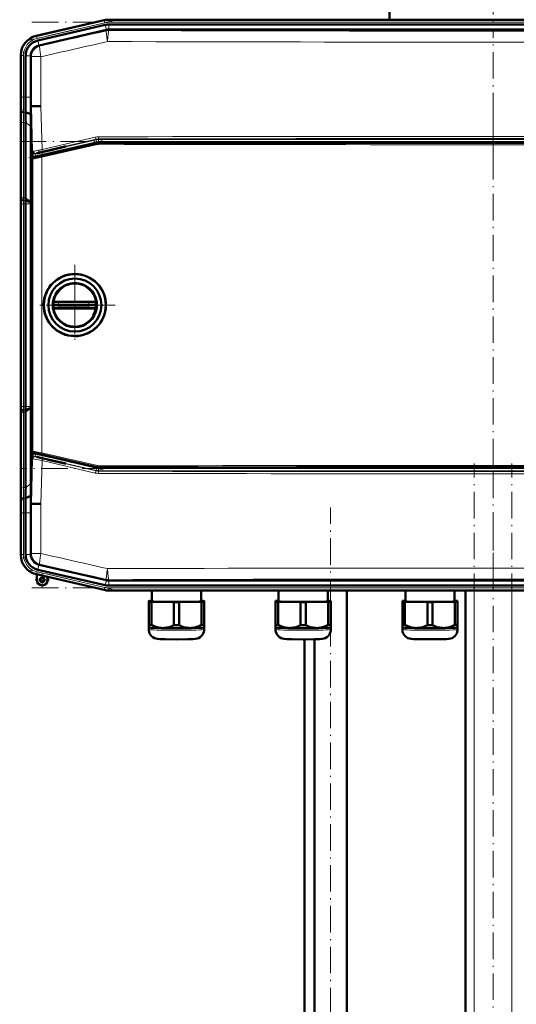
# Model space of a CAD drawing. Extents: x -1768 to 2122, y -1862 to 865.
# Tile 22 of 63: x -1466 to -1242, y -170 to 276. Entities that reach past the tile are written whole.
import ezdxf

# ---------------------------------------------------------------- set-up
doc = ezdxf.new("R2010")
doc.units = 0
doc.linetypes.add('DASHDOT', pattern=[18.5, 12, -3, 0.5, -3])

msp = doc.modelspace()

# ---------------------------------------------------------------- linework, layer by layer
at = {"color": 7, "linetype": 'DASHDOT', "lineweight": 18}
for p, q in [((-1252.24, 327.44), (-1252.24, 271.46)), ((-1424.67, 275.5), (-1461.93, 266.9)), ((-1460.98, 274.94), (-1043.3, 274.94)), ((-1252.14, 212.44), (-1252.14, 271.12)), ((-1464.81, 261.76), (-1464.81, 239.13)), ((-1252.14, 234.26), (-1252.14, 59.51)), ((-1466.5, 220.89), (-1037.78, 220.89)), ((-1462.36, 213.71), (-1428.65, 221.49)), ((-1464.81, 91.85), (-1464.81, 201.91)), ((-1441.54, 165.09), (-1441.54, 128.69)), ((-1441.54, 159.89), (-1441.54, 133.89)), ((-1423.34, 146.89), (-1459.74, 146.89)), ((-1428.54, 146.89), (-1454.54, 146.89)), ((-1252.14, 22.63), (-1252.14, 81.32)), ((-1428.65, 72.27), (-1462.36, 80.05)), ((-1037.78, 72.86), (-1466.5, 72.86)), ((-1260.74, -615.7), (-1260.74, 75.2)), ((-1243.74, -615.7), (-1243.74, 75.2)), ((-1464.81, 54.62), (-1464.81, 31.99)), ((-1325.78, -396.25), (-1325.78, 55.25)), ((-1252.24, -556.29), (-1252.24, 45.67)), ((-1424.67, 18.25), (-1461.93, 26.85)), ((-1460.98, 18.81), (-1043.3, 18.81))]:
    msp.add_line(p, q, dxfattribs=at)
at = {"color": 7, "lineweight": 50}
for p, q in [((-1299.19, 322.78), (-1299.19, 276.13)), ((-1428.25, 275.89), (-1459.02, 268.79)), ((-1428.25, 275.89), (-1458.82, 268.83)), ((-1427.76, 273.76), (-1458.33, 266.7)), ((-1426.17, 276.13), (-1405.9, 276.13)), ((-1078.11, 276.13), (-1426.17, 276.13)), ((-1426.17, 273.94), (-1405.9, 273.94)), ((-1093.11, 276.13), (-1405.9, 276.13)), ((-1093.11, 273.94), (-1405.9, 273.94)), ((-1427.27, 271.53), (-1457.64, 264.51)), ((-1427.27, 271.53), (-1427.24, 271.53)), ((-1426.15, 271.65), (-1078.14, 271.65)), ((-1465.99, 260.02), (-1465.99, 259.82)), ((-1465.99, 259.82), (-1465.99, 241.02)), ((-1463.81, 259.82), (-1463.81, 241.02)), ((-1461.52, 259.64), (-1461.51, 259.82)), ((-1461.52, 259.64), (-1461.52, 241.02)), ((-1465.84, 234.69), (-1466.01, 236.88)), ((-1461.53, 236.88), (-1461.19, 236.88)), ((-1461.19, 236.88), (-1460.84, 236.89)), ((-1465.99, 233.95), (-1465.99, 199.81)), ((-1465.99, 233.95), (-1465.99, 199.81)), ((-1461.46, 233.3), (-1463.84, 234.29)), ((-1463.81, 229.53), (-1463.81, 195.39)), ((-1461.42, 227.84), (-1461.42, 196.88)), ((-1431.37, 220.28), (-1460.4, 213.58)), ((-1452.94, 217.04), (-1446.08, 218.63)), ((-1445.69, 218.63), (-1452.94, 216.95)), ((-1445.69, 218.63), (-1446.08, 218.63)), ((-1074.03, 220.41), (-1430.24, 220.41)), ((-1460.73, 213.33), (-1460.76, 214.61)), ((-1456.19, 216.29), (-1455.2, 216.52)), ((-1455.2, 216.43), (-1456.19, 216.2)), ((-1455.2, 216.52), (-1455.06, 216.55)), ((-1455.2, 216.43), (-1455.2, 216.52)), ((-1455.06, 216.47), (-1455.2, 216.43)), ((-1455.06, 216.55), (-1454.36, 216.71)), ((-1454.36, 216.63), (-1455.06, 216.47)), ((-1455.06, 216.47), (-1455.06, 216.55)), ((-1454.36, 216.71), (-1452.94, 217.04)), ((-1452.94, 216.95), (-1454.36, 216.63)), ((-1454.36, 216.63), (-1454.36, 216.71)), ((-1452.94, 216.95), (-1452.94, 217.04)), ((-1460.79, 213.09), (-1460.79, 80.68)), ((-1465.79, 194.69), (-1465.97, 196.88)), ((-1461.42, 196.88), (-1461.51, 193.76)), ((-1460.79, 196.89), (-1461.42, 196.88)), ((-1465.99, 192.73), (-1465.99, 101.02)), ((-1463.81, 101.02), (-1463.81, 192.74)), ((-1461.51, 193.34), (-1463.8, 194.29)), ((-1461.51, 193.34), (-1461.52, 192.74)), ((-1461.52, 192.74), (-1461.52, 101.02)), ((-1461.51, 193.76), (-1461.51, 193.34)), ((-1451.46, 148.15), (-1451.48, 147.94)), ((-1450.37, 148.39), (-1450.98, 148.39)), ((-1450.37, 148.39), (-1448.72, 148.39)), ((-1435.24, 148.39), (-1448.72, 148.39)), ((-1435.24, 148.39), (-1434.41, 148.39)), ((-1434.41, 148.39), (-1433.67, 148.39)), ((-1433.67, 148.39), (-1432.91, 148.39)), ((-1432.09, 148.39), (-1432.91, 148.39)), ((-1431.59, 147.94), (-1431.62, 148.15)), ((-1450.94, 146.89), (-1451.54, 146.89)), ((-1451.46, 145.63), (-1451.48, 145.83)), ((-1450.37, 145.39), (-1450.98, 145.39)), ((-1448.89, 146.89), (-1450.94, 146.89)), ((-1450.37, 145.39), (-1448.72, 145.39)), ((-1448.89, 146.89), (-1435.23, 146.89)), ((-1435.24, 145.39), (-1448.72, 145.39)), ((-1435.24, 145.39), (-1432.91, 145.39)), ((-1432.34, 146.89), (-1435.23, 146.89)), ((-1432.09, 145.39), (-1432.91, 145.39)), ((-1431.54, 146.89), (-1432.34, 146.89)), ((-1431.59, 145.83), (-1431.62, 145.63)), ((-1441.8, 132.8), (-1441.54, 132.8)), ((-1465.79, 99.07), (-1465.97, 96.88)), ((-1463.81, 64.23), (-1463.81, 98.37)), ((-1461.51, 100.41), (-1463.8, 99.47)), ((-1461.51, 100.41), (-1461.52, 101.02)), ((-1461.51, 100), (-1461.51, 100.41)), ((-1461.42, 96.87), (-1461.51, 100)), ((-1465.99, 59.81), (-1465.99, 93.95)), ((-1465.99, 59.81), (-1465.99, 93.95)), ((-1460.79, 96.87), (-1461.42, 96.87)), ((-1461.42, 65.91), (-1461.42, 96.87)), ((-1460.73, 80.44), (-1460.76, 79.14)), ((-1431.37, 73.49), (-1460.4, 80.19)), ((-1455.2, 77.32), (-1456.19, 77.55)), ((-1456.19, 77.46), (-1455.2, 77.23)), ((-1455.2, 77.32), (-1455.06, 77.29)), ((-1455.2, 77.32), (-1455.2, 77.23)), ((-1455.06, 77.2), (-1455.2, 77.23)), ((-1455.06, 77.29), (-1454.36, 77.13)), ((-1455.06, 77.29), (-1455.06, 77.2)), ((-1454.36, 77.04), (-1455.06, 77.2)), ((-1454.36, 77.13), (-1452.94, 76.8)), ((-1454.36, 77.13), (-1454.36, 77.04)), ((-1452.94, 76.71), (-1454.36, 77.04)), ((-1445.69, 75.13), (-1452.94, 76.8)), ((-1452.94, 76.8), (-1452.94, 76.71)), ((-1452.94, 76.71), (-1446.08, 75.13)), ((-1446.08, 75.13), (-1445.69, 75.13)), ((-1430.24, 73.36), (-1074.03, 73.36)), ((-1465.84, 59.07), (-1466.01, 56.88)), ((-1461.46, 60.46), (-1463.84, 59.47)), ((-1461.53, 56.87), (-1461.49, 58.69)), ((-1461.49, 58.69), (-1461.46, 60.46)), ((-1461.53, 56.87), (-1461.19, 56.87)), ((-1460.84, 56.86), (-1461.19, 56.87)), ((-1465.99, 33.93), (-1465.99, 52.73)), ((-1463.81, 33.93), (-1463.81, 52.74)), ((-1461.52, 34.11), (-1461.52, 52.74)), ((-1465.99, 33.73), (-1465.99, 33.93)), ((-1465.99, 33.73), (-1465.99, 33.82)), ((-1461.52, 34.11), (-1461.51, 33.93)), ((-1427.76, 19.99), (-1458.33, 27.05)), ((-1427.27, 22.23), (-1457.64, 29.24)), ((-1458.82, 24.92), (-1459.02, 24.97)), ((-1458.82, 24.92), (-1459.02, 24.97)), ((-1458.82, 24.92), (-1458.79, 24.99)), ((-1458.82, 22.42), (-1458.82, 24.92)), ((-1458.79, 22.42), (-1458.79, 24.99)), ((-1458.79, 24.99), (-1453.86, 23.85)), ((-1453.86, 23.85), (-1453.82, 23.77)), ((-1453.86, 23.85), (-1453.86, 22.42)), ((-1453.82, 22.42), (-1453.82, 23.77)), ((-1453.82, 23.77), (-1453.82, 22.42)), ((-1428.25, 17.86), (-1453.82, 23.77)), ((-1427.27, 22.23), (-1427.24, 22.22)), ((-1426.17, 22.1), (-1426.15, 22.1)), ((-1426.17, 19.81), (-1405.9, 19.81)), ((-1426.15, 22.1), (-1078.14, 22.1)), ((-1093.11, 19.81), (-1405.9, 19.81)), ((-1078.11, 17.63), (-1426.17, 17.63)), ((-1406.71, 17.63), (-1406.71, 12.71)), ((-1384.41, 12.71), (-1384.41, 17.63)), ((-1349.34, 17.63), (-1349.34, 12.72)), ((-1327.04, 12.72), (-1327.04, 17.63)), ((-1318.48, -358.62), (-1318.48, 17.63)), ((-1291.96, 17.63), (-1291.96, 12.72)), ((-1269.66, 12.72), (-1269.66, 17.63)), ((-1264.74, -558.12), (-1264.74, 17.63)), ((-1408.06, 12.87), (-1408.06, 12.56)), ((-1408.06, 12.56), (-1408.06, 2.06)), ((-1406.71, 12.92), (-1406.87, 12.92)), ((-1406.87, 12.51), (-1396.75, 12.35)), ((-1406.87, 12.51), (-1406.87, 2)), ((-1396.75, 12.35), (-1396.75, 1.85)), ((-1394.37, 12.35), (-1384.25, 12.51)), ((-1394.37, 12.35), (-1394.37, 1.85)), ((-1384.25, 12.92), (-1384.41, 12.92)), ((-1384.25, 12.51), (-1384.25, 2)), ((-1383.06, 12.56), (-1383.06, 12.87)), ((-1383.06, 12.56), (-1383.06, 2.06)), ((-1350.69, 12.87), (-1350.69, 12.56)), ((-1350.69, 12.56), (-1350.69, 2.06)), ((-1349.34, 12.92), (-1349.5, 12.92)), ((-1349.5, 12.51), (-1339.37, 12.36)), ((-1349.5, 12.51), (-1349.5, 2)), ((-1339.37, 12.36), (-1339.37, 1.85)), ((-1337, 12.36), (-1326.87, 12.51)), ((-1337, 12.36), (-1337, 1.85)), ((-1326.87, 12.92), (-1327.04, 12.92)), ((-1326.87, 12.51), (-1326.87, 2)), ((-1325.69, 12.56), (-1325.69, 12.87)), ((-1325.69, 12.56), (-1325.69, 2.06)), ((-1293.31, 12.87), (-1293.31, 12.56)), ((-1293.31, 12.56), (-1293.31, 2.06)), ((-1291.96, 12.93), (-1292.13, 12.92)), ((-1292.13, 12.51), (-1282, 12.36)), ((-1292.13, 12.51), (-1292.13, 2.01)), ((-1282, 12.36), (-1282, 1.85)), ((-1279.63, 12.36), (-1269.5, 12.51)), ((-1279.63, 12.36), (-1279.63, 1.85)), ((-1269.5, 12.92), (-1269.66, 12.93)), ((-1269.5, 12.51), (-1269.5, 2.01)), ((-1268.31, 12.56), (-1268.31, 12.87)), ((-1268.31, 12.56), (-1268.31, 2.06)), ((-1408.06, 2.06), (-1408.06, 0.91)), ((-1408.06, 0.91), (-1408.06, -0.04)), ((-1408.06, 0.9), (-1408.06, 0.91)), ((-1383.06, 0.91), (-1383.06, 2.06)), ((-1383.06, -0.04), (-1383.06, 0.91)), ((-1383.06, 0.9), (-1383.06, 0.91)), ((-1350.69, 2.06), (-1350.69, 0.91)), ((-1350.69, 0.91), (-1350.69, -0.04)), ((-1350.68, 0.9), (-1350.69, 0.91)), ((-1325.69, 0.91), (-1325.69, 2.06)), ((-1325.69, -0.04), (-1325.69, 0.91)), ((-1325.69, 0.9), (-1325.69, 0.91)), ((-1293.31, 2.06), (-1293.31, 0.91)), ((-1293.31, 0.91), (-1293.31, -0.04)), ((-1293.31, 0.9), (-1293.31, 0.91)), ((-1268.32, 0.9), (-1268.31, 0.91)), ((-1268.31, 0.91), (-1268.31, 2.06)), ((-1268.31, -0.04), (-1268.31, 0.91)), ((-1333.08, -358.62), (-1333.08, -4.45)), ((-1337.59, -358.62), (-1337.59, -4.5))]:
    msp.add_line(p, q, dxfattribs=at)
at = {"color": 7, "lineweight": 18}
for p, q in [((-1428.21, 275.71), (-1458.83, 268.64)), ((-1427.98, 274.74), (-1458.61, 267.67)), ((-1428.21, 275.71), (-1428.25, 275.89)), ((-1428.21, 275.71), (-1427.98, 274.74)), ((-1427.24, 271.53), (-1427.76, 273.76)), ((-1426.17, 275.94), (-1426.17, 276.13)), ((-1426.17, 275.94), (-1426.17, 274.94)), ((-1426.17, 275.94), (-1078.11, 275.94)), ((-1426.17, 274.94), (-1078.11, 274.94)), ((-1426.17, 271.65), (-1426.17, 273.94)), ((-1459.02, 268.79), (-1458.83, 268.64)), ((-1458.61, 267.67), (-1458.83, 268.64)), ((-1427.22, 271.1), (-1427.27, 271.53)), ((-1426.15, 271.65), (-1426.1, 271.23)), ((-1457.82, 264.47), (-1458.33, 266.7)), ((-1457.64, 264.51), (-1457.32, 264.26)), ((-1465.81, 259.88), (-1465.99, 260.02)), ((-1465.81, 259.88), (-1465.81, 241.02)), ((-1465.81, 259.88), (-1464.81, 259.88)), ((-1464.81, 259.88), (-1464.81, 241.02)), ((-1461.51, 259.82), (-1463.81, 259.82)), ((-1461.19, 259.39), (-1461.52, 259.64)), ((-1461.19, 236.88), (-1461.19, 259.39)), ((-1456.89, 259.39), (-1461.19, 259.39)), ((-1456.89, 259.39), (-1456.89, 236.95)), ((-1465.81, 241.02), (-1465.99, 241.02)), ((-1465.81, 241.02), (-1464.81, 241.02)), ((-1463.81, 241.02), (-1464.81, 241.02)), ((-1461.52, 241.02), (-1463.81, 241.02)), ((-1460.66, 216.45), (-1461.19, 236.88)), ((-1456.89, 236.95), (-1456.38, 217.33)), ((-1463.84, 234.29), (-1464.84, 234.29)), ((-1465.81, 230.21), (-1465.81, 196.07)), ((-1464.81, 229.53), (-1464.81, 195.39)), ((-1463.81, 229.53), (-1464.81, 229.53)), ((-1461.42, 227.84), (-1463.81, 229.53)), ((-1459.56, 215.38), (-1431.9, 221.77)), ((-1431.67, 220.79), (-1459.33, 214.41)), ((-1456.46, 214.34), (-1431.34, 220.07)), ((-1431.29, 219.59), (-1456.41, 213.85)), ((-1456.38, 217.33), (-1432.27, 222.95)), ((-1431.92, 221.98), (-1456.01, 216.36)), ((-1431.9, 221.77), (-1431.92, 221.98)), ((-1431.67, 220.79), (-1431.9, 221.77)), ((-1431.34, 220.07), (-1431.37, 220.28)), ((-1430.8, 222.11), (-1430.77, 221.89)), ((-1430.77, 221.89), (-1073.51, 221.89)), ((-1430.77, 220.89), (-1430.77, 221.89)), ((-1073.51, 220.89), (-1430.77, 220.89)), ((-1430.24, 220.41), (-1430.22, 220.2)), ((-1460.78, 216.33), (-1460.66, 216.45)), ((-1459.43, 215.5), (-1459.56, 215.38)), ((-1459.33, 214.41), (-1459.56, 215.38)), ((-1456.19, 216.2), (-1456.19, 216.29)), ((-1460.72, 213.03), (-1460.79, 213.09)), ((-1460.72, 80.74), (-1460.72, 213.03)), ((-1460.4, 213.58), (-1460.33, 213.52)), ((-1456.41, 213.85), (-1456.41, 79.92)), ((-1465.97, 196.88), (-1466.01, 196.88)), ((-1465.81, 192.74), (-1465.99, 192.74)), ((-1465.81, 101.02), (-1465.81, 192.74)), ((-1465.81, 192.74), (-1464.81, 192.74)), ((-1463.81, 195.39), (-1464.81, 195.39)), ((-1463.81, 192.74), (-1464.81, 192.74)), ((-1464.81, 101.02), (-1464.81, 192.74)), ((-1463.8, 194.29), (-1464.8, 194.29)), ((-1461.51, 193.76), (-1463.81, 195.39)), ((-1461.52, 192.74), (-1463.81, 192.74)), ((-1450.87, 147.95), (-1451.48, 147.94)), ((-1448.81, 147.89), (-1435.32, 147.89)), ((-1431.59, 147.94), (-1432.41, 147.95)), ((-1450.87, 145.82), (-1451.48, 145.83)), ((-1450.87, 145.82), (-1450.22, 145.84)), ((-1448.81, 145.88), (-1435.32, 145.88)), ((-1434.3, 145.85), (-1433.38, 145.83)), ((-1433.38, 145.83), (-1432.41, 145.82)), ((-1431.59, 145.83), (-1432.41, 145.82)), ((-1465.81, 101.02), (-1465.99, 101.02)), ((-1465.81, 101.02), (-1464.81, 101.02)), ((-1463.81, 101.02), (-1464.81, 101.02)), ((-1463.81, 98.37), (-1464.81, 98.37)), ((-1464.81, 64.23), (-1464.81, 98.37)), ((-1463.8, 99.47), (-1464.8, 99.47)), ((-1461.52, 101.02), (-1463.81, 101.02)), ((-1461.51, 100), (-1463.81, 98.37)), ((-1466.01, 96.88), (-1465.97, 96.88)), ((-1465.81, 63.54), (-1465.81, 97.69)), ((-1460.79, 80.68), (-1460.72, 80.74)), ((-1461.19, 56.87), (-1460.66, 77.31)), ((-1460.66, 77.31), (-1460.78, 77.43)), ((-1460.33, 80.25), (-1460.4, 80.19)), ((-1459.33, 79.35), (-1459.56, 78.37)), ((-1431.9, 71.99), (-1459.56, 78.37)), ((-1459.56, 78.37), (-1459.43, 78.26)), ((-1459.33, 79.35), (-1431.67, 72.96)), ((-1456.38, 76.43), (-1456.89, 56.81)), ((-1431.34, 73.7), (-1456.46, 79.44)), ((-1456.41, 79.92), (-1431.29, 74.18)), ((-1432.27, 70.81), (-1456.38, 76.43)), ((-1456.19, 77.55), (-1456.19, 77.46)), ((-1456.01, 77.4), (-1431.92, 71.78)), ((-1431.9, 71.99), (-1431.92, 71.78)), ((-1431.67, 72.96), (-1431.9, 71.99)), ((-1431.34, 73.7), (-1431.37, 73.49)), ((-1430.8, 71.65), (-1430.77, 71.86)), ((-1430.77, 72.86), (-1430.77, 71.86)), ((-1430.77, 72.86), (-1073.51, 72.86)), ((-1073.51, 71.86), (-1430.77, 71.86)), ((-1430.22, 73.57), (-1430.24, 73.36)), ((-1463.81, 64.23), (-1464.81, 64.23)), ((-1461.42, 65.91), (-1463.81, 64.23)), ((-1463.84, 59.47), (-1464.84, 59.47)), ((-1461.19, 34.37), (-1461.19, 56.87)), ((-1456.89, 56.81), (-1456.89, 34.37)), ((-1465.81, 52.74), (-1465.99, 52.74)), ((-1465.81, 52.74), (-1464.81, 52.74)), ((-1465.81, 33.88), (-1465.81, 52.74)), ((-1463.81, 52.74), (-1464.81, 52.74)), ((-1464.81, 33.88), (-1464.81, 52.74)), ((-1461.52, 52.74), (-1463.81, 52.74)), ((-1465.99, 33.73), (-1465.81, 33.88)), ((-1464.81, 33.88), (-1465.81, 33.88)), ((-1461.51, 33.93), (-1463.81, 33.93)), ((-1461.19, 34.37), (-1461.52, 34.11)), ((-1461.19, 34.37), (-1456.89, 34.37)), ((-1457.82, 29.28), (-1458.33, 27.05)), ((-1457.64, 29.24), (-1457.32, 29.5)), ((-1458.83, 25.11), (-1459.02, 24.97)), ((-1458.83, 25.11), (-1458.61, 26.09)), ((-1428.21, 18.04), (-1458.83, 25.11)), ((-1458.79, 22.42), (-1458.82, 22.42)), ((-1427.98, 19.02), (-1458.61, 26.09)), ((-1453.86, 22.42), (-1453.82, 22.42)), ((-1427.22, 22.65), (-1427.27, 22.23)), ((-1426.15, 22.1), (-1426.1, 22.53)), ((-1428.21, 18.04), (-1428.25, 17.86)), ((-1428.21, 18.04), (-1427.98, 19.02)), ((-1427.24, 22.22), (-1427.76, 19.99)), ((-1426.17, 22.1), (-1426.17, 19.81)), ((-1426.17, 18.81), (-1078.11, 18.81)), ((-1426.17, 17.81), (-1426.17, 18.81)), ((-1426.17, 17.81), (-1078.11, 17.81)), ((-1426.17, 17.81), (-1426.17, 17.63)), ((-1260.74, -558.12), (-1260.74, 17.63)), ((-1243.74, -558.12), (-1243.74, 17.63))]:
    msp.add_line(p, q, dxfattribs=at)
at = {"color": 7, "linetype": 'DASHDOT', "lineweight": 18, "ltscale": 0.020221}
msp.add_line((-1456.19, 216.36), (-1456.19, 215.55), dxfattribs=at)
at = {"color": 7, "linetype": 'DASHDOT', "lineweight": 18, "ltscale": 0.019753}
msp.add_line((-1456.19, 77.4), (-1456.19, 78.19), dxfattribs=at)
at = {"color": 7, "linetype": 'DASHDOT', "lineweight": 18, "ltscale": 0.1625}
for p, q in [((-1453.07, 22.42), (-1459.57, 22.42)), ((-1456.32, 25.67), (-1456.32, 19.17))]:
    msp.add_line(p, q, dxfattribs=at)
at = {"color": 7, "linetype": 'DASHDOT', "lineweight": 18, "ltscale": 0.160229}
msp.add_line((-1453.12, 22.42), (-1459.53, 22.42), dxfattribs=at)
at = {"color": 7, "linetype": 'DASHDOT', "lineweight": 18, "ltscale": 0.160231}
msp.add_line((-1456.32, 25.63), (-1456.32, 19.22), dxfattribs=at)
at = {"color": 7, "lineweight": 18}
for points in [[(-1460.66, 216.45), (-1460.65, 216.45), (-1460.61, 216.46), (-1460.31, 216.54)], [(-1460.33, 213.52), (-1460.33, 213.52), (-1460.32, 213.52), (-1460.24, 213.53), (-1459.59, 213.65), (-1456.46, 214.34)], [(-1459.15, 215.59), (-1459.4, 215.51), (-1459.43, 215.5), (-1459.43, 215.5)], [(-1456.41, 213.85), (-1459.92, 213.16), (-1460.59, 213.04), (-1460.69, 213.03), (-1460.71, 213.03), (-1460.72, 213.03), (-1460.72, 213.03)], [(-1448.72, 148.39), (-1448.73, 148.39), (-1448.73, 148.38), (-1448.74, 148.37), (-1448.76, 148.34), (-1448.8, 148.13), (-1448.81, 147.89)], [(-1435.32, 147.89), (-1435.29, 148.24), (-1435.27, 148.34), (-1435.26, 148.37), (-1435.25, 148.38), (-1435.24, 148.38), (-1435.24, 148.39)], [(-1435.32, 147.89), (-1433.05, 147.95), (-1432.41, 147.95)], [(-1448.72, 145.39), (-1448.73, 145.39), (-1448.73, 145.39), (-1448.74, 145.4), (-1448.76, 145.43), (-1448.8, 145.65), (-1448.81, 145.88)], [(-1435.32, 145.88), (-1435.29, 145.53), (-1435.27, 145.43), (-1435.26, 145.4), (-1435.25, 145.39), (-1435.24, 145.39), (-1435.24, 145.39)], [(-1460.72, 80.74), (-1460.71, 80.74), (-1460.7, 80.74), (-1460.61, 80.73), (-1459.85, 80.6), (-1456.41, 79.92)], [(-1456.38, 76.43), (-1459.81, 77.11), (-1460.6, 77.29), (-1460.65, 77.31), (-1460.66, 77.31)], [(-1456.46, 79.44), (-1458.76, 79.95), (-1460.14, 80.23), (-1460.3, 80.25), (-1460.33, 80.25), (-1460.33, 80.25), (-1460.33, 80.25)], [(-1459.43, 78.26), (-1459.43, 78.26), (-1459.41, 78.25), (-1459.29, 78.21), (-1457.62, 77.78), (-1456.01, 77.4)]]:
    msp.add_lwpolyline(points, dxfattribs=at)
at = {"color": 7, "lineweight": 50}
for points in [[(-1456.19, 216.29), (-1457.65, 215.95), (-1458.61, 215.71), (-1458.77, 215.66), (-1458.79, 215.65), (-1458.79, 215.65)], [(-1458.79, 215.65), (-1458.79, 215.65), (-1458.79, 215.65), (-1458.75, 215.65), (-1458.36, 215.72), (-1456.19, 216.2)], [(-1451.46, 148.15), (-1451.46, 148.14), (-1451.46, 148.14), (-1451.45, 148.14), (-1451.45, 148.14), (-1451.44, 148.15), (-1451.43, 148.17)], [(-1431.64, 148.17), (-1431.62, 148.15), (-1431.62, 148.14), (-1431.62, 148.14), (-1431.62, 148.14), (-1431.61, 148.14), (-1431.61, 148.15)], [(-1451.46, 145.63), (-1451.46, 145.63), (-1451.46, 145.63), (-1451.45, 145.63), (-1451.44, 145.62), (-1451.35, 145.53), (-1451.19, 145.43)], [(-1431.64, 145.61), (-1431.62, 145.63), (-1431.62, 145.63), (-1431.62, 145.63), (-1431.62, 145.63), (-1431.61, 145.63), (-1431.61, 145.63)], [(-1458.79, 78.11), (-1458.79, 78.11), (-1458.79, 78.1), (-1458.75, 78.09), (-1458.35, 77.98), (-1456.19, 77.46)], [(-1456.19, 77.55), (-1457.64, 77.88), (-1458.61, 78.08), (-1458.77, 78.11), (-1458.79, 78.11), (-1458.79, 78.11), (-1458.79, 78.11), (-1458.79, 78.11)], [(-1401.81, 0.63), (-1402.43, 0.66), (-1403.05, 0.73), (-1403.7, 0.84), (-1404.36, 1.01), (-1405.61, 1.43), (-1406.87, 2)], [(-1396.75, 1.85), (-1398, 1.32), (-1399.26, 0.93), (-1399.91, 0.79), (-1400.56, 0.69), (-1401.18, 0.64), (-1401.81, 0.63)], [(-1389.31, 0.63), (-1389.93, 0.64), (-1390.56, 0.69), (-1391.21, 0.79), (-1391.86, 0.93), (-1393.11, 1.32), (-1394.37, 1.85)], [(-1384.25, 2), (-1385.5, 1.43), (-1386.76, 1.01), (-1387.41, 0.84), (-1388.07, 0.73), (-1388.69, 0.66), (-1389.31, 0.63)], [(-1344.44, 0.63), (-1345.06, 0.66), (-1345.68, 0.73), (-1346.33, 0.85), (-1346.98, 1.01), (-1348.24, 1.43), (-1349.5, 2)], [(-1339.37, 1.85), (-1340.63, 1.32), (-1341.89, 0.93), (-1342.54, 0.79), (-1343.19, 0.69), (-1343.81, 0.64), (-1344.44, 0.63)], [(-1331.94, 0.63), (-1332.56, 0.64), (-1333.18, 0.69), (-1333.83, 0.79), (-1334.48, 0.93), (-1335.74, 1.32), (-1337, 1.85)], [(-1326.87, 2), (-1328.13, 1.43), (-1329.39, 1.01), (-1330.04, 0.85), (-1330.69, 0.73), (-1331.31, 0.66), (-1331.94, 0.63)], [(-1287.06, 0.63), (-1287.69, 0.66), (-1288.3, 0.73), (-1288.96, 0.85), (-1289.61, 1.01), (-1290.87, 1.44), (-1292.13, 2.01)], [(-1282, 1.85), (-1283.26, 1.32), (-1284.52, 0.93), (-1285.17, 0.79), (-1285.82, 0.69), (-1286.44, 0.64), (-1287.06, 0.63)], [(-1274.56, 0.63), (-1275.19, 0.64), (-1275.81, 0.69), (-1276.46, 0.79), (-1277.11, 0.93), (-1278.37, 1.32), (-1279.63, 1.85)], [(-1269.5, 2.01), (-1270.76, 1.44), (-1272.02, 1.01), (-1272.67, 0.85), (-1273.32, 0.73), (-1273.94, 0.66), (-1274.56, 0.63)], [(-1395.56, -4.5), (-1400.63, -4.45), (-1403.03, -4.38), (-1404.11, -4.3), (-1404.87, -4.16), (-1405.56, -3.91), (-1406.23, -3.53), (-1406.81, -3.05), (-1407.3, -2.46), (-1407.68, -1.81), (-1407.93, -1.09), (-1408.05, -0.34), (-1408.06, -0.04)], [(-1395.56, -4.5), (-1390.48, -4.45), (-1388.09, -4.38), (-1387.01, -4.3), (-1386.25, -4.16), (-1385.55, -3.91), (-1384.89, -3.53), (-1384.31, -3.05), (-1383.82, -2.46), (-1383.44, -1.81), (-1383.19, -1.09), (-1383.07, -0.34), (-1383.06, -0.04)], [(-1338.19, -4.5), (-1343.26, -4.45), (-1345.66, -4.38), (-1346.73, -4.3), (-1347.5, -4.16), (-1348.19, -3.91), (-1348.86, -3.53), (-1349.44, -3.04), (-1349.93, -2.46), (-1350.3, -1.8), (-1350.55, -1.09), (-1350.68, -0.34), (-1350.69, -0.04)], [(-1338.19, -4.5), (-1333.11, -4.45), (-1330.71, -4.38), (-1329.64, -4.3), (-1328.88, -4.16), (-1328.18, -3.91), (-1327.52, -3.53), (-1326.93, -3.04), (-1326.45, -2.46), (-1326.07, -1.8), (-1325.82, -1.09), (-1325.7, -0.34), (-1325.69, -0.04)], [(-1280.81, -4.49), (-1285.89, -4.45), (-1288.29, -4.38), (-1289.36, -4.3), (-1290.12, -4.16), (-1290.82, -3.91), (-1291.48, -3.53), (-1292.07, -3.04), (-1292.55, -2.46), (-1292.93, -1.8), (-1293.18, -1.09), (-1293.3, -0.34), (-1293.31, -0.04)], [(-1280.81, -4.49), (-1275.74, -4.45), (-1273.34, -4.38), (-1272.27, -4.3), (-1271.5, -4.16), (-1270.81, -3.91), (-1270.14, -3.53), (-1269.56, -3.04), (-1269.07, -2.46), (-1268.7, -1.8), (-1268.44, -1.09), (-1268.32, -0.34), (-1268.31, -0.04)]]:
    msp.add_lwpolyline(points, dxfattribs=at)
for centre, radius in [((-1441.54, 146.89), 14), ((-1441.54, 146.89), 12), ((-1456.32, 22.42), 1.03), ((-1456.32, 22.42), 1)]:
    msp.add_circle(centre, radius, dxfattribs=at)
for centre, radius, start, end in [((-1426.17, 266.88), 9.25, 90.0004, 102.9992), ((-1426.17, 266.88), 9.25, 90.0004, 102.9992), ((-1426.17, 266.88), 7.06, 90.0004, 102.9993), ((-1457, 260.02), 8.99, 102.9916, 180.0084), ((-1456.74, 259.82), 7.06, 102.9968, 180.0034), ((-1456.51, 259.64), 5.01, 105.1072, 177.8928), ((-1813.58, 240.93), 347.59, 359.3315, 0.0143), ((-2034.05, 240.88), 570.24, 359.3376, 0.0139), ((-2153.99, 241), 692.47, 359.65945, 0.00195), ((-1673.21, 233.7), 207.22, 0.0687, 0.8785), ((-2072.3, 224.04), 610.9, 0.86852, 1.20439), ((-1441.41, -968.72), 1205.77, 90.73585, 90.92355), ((-1803.58, 229.13), 339.78, 0.0681, 0.8707), ((-1852.89, 227.38), 391.47, 0.0681, 0.8669), ((-1400.27, 216.14), 60.52, 179.8196, 181.4448), ((-1460.29, 213.09), 0.5, 102.9976, 180.0022), ((-1673.35, 200.06), 207.36, 359.1212, 359.9305), ((-1813.07, 192.82), 347.08, 359.9853, 0.6691), ((-1253.57, 200.05), 212.42, 180.0663, 180.8562), ((-1108.26, 192.82), 357.73, 179.3493, 180.0128), ((-1383.98, 195.48), 79.83, 180.0641, 180.8524), ((-1329.01, 192.76), 134.8, 179.3521, 180.0124), ((-1441.58, 146.88), 14.09, 89.8034, 134.0601), ((-1441.58, 146.88), 14.09, 44.258, 89.8038), ((-1441.58, 146.88), 14.1, 134.0696, 179.1699), ((-1441.54, 146.89), 10, 7.2346, 172.765), ((-1441.58, 146.89), 14.09, 314.0192, 44.2557), ((-1450.89, 147.71), 0.705, 129.6312, 139.5308), ((-1450.95, 147.77), 0.622, 113.4776, 129.4362), ((-1450.98, 147.84), 0.549, 90.4701, 113.1016), ((-1432.09, 147.83), 0.553, 67.0525, 89.5669), ((-1432.14, 147.75), 0.645, 39.9598, 66.2327), ((-1441.58, 146.89), 14.09, 179.1903, 224.261), ((-1441.54, 146.89), 10, 187.235, 352.7654), ((-1450.98, 145.94), 0.556, 247.1205, 269.4699), ((-1441.53, 146.88), 9.49, 330.6713, 350.9616), ((-1432.09, 145.94), 0.558, 270.5728, 292.8875), ((-1432.13, 146.01), 0.628, 293.5258, 320.519), ((-1441.58, 146.89), 14.09, 224.2714, 246.7188), ((-1441.58, 146.89), 14.1, 246.7224, 269.1382), ((-1441.58, 146.89), 14.09, 270.1953, 291.5621), ((-1441.58, 146.89), 14.09, 291.5606, 314.0155), ((-1813.07, 100.93), 347.08, 359.3309, 0.0147), ((-1108.26, 100.94), 357.73, 179.9872, 180.6507), ((-1329.01, 100.99), 134.8, 179.9876, 180.6479), ((-1383.98, 98.28), 79.83, 179.1476, 179.9359), ((-1673.35, 93.7), 207.36, 0.0695, 0.8788), ((-1253.57, 93.7), 212.42, 179.1438, 179.9337), ((-1460.29, 80.68), 0.5, 179.9976, 257.0022), ((-1400.26, 77.61), 60.52, 178.5511, 180.1764), ((-1430.24, 78.36), 5, 257.002, 269.998), ((-1803.58, 64.63), 339.78, 359.1293, 359.9319), ((-1852.89, 66.38), 391.47, 359.1331, 359.9319), ((-1673.21, 60.06), 207.22, 359.1215, 359.9313), ((-2034.05, 52.87), 570.24, 359.9861, 0.6624), ((-1813.58, 52.82), 347.59, 359.9857, 0.6685), ((-2154, 52.76), 692.48, 359.99805, 0.34054), ((-1441.39, 1263.61), 1206.9, 269.07649, 269.26401), ((-1457, 33.73), 8.99, 179.9916, 257.0084), ((-1456.74, 33.93), 7.06, 179.9966, 257.0032), ((-1456.51, 34.12), 5, 182.1029, 254.9076), ((-1456.32, 22.42), 2.5, 180, 360), ((-1456.32, 22.42), 2.47, 180, 0), ((-1456.32, 22.42), 1, 141.2591, 270), ((-1456.32, 22.42), 2.5, 270, 360), ((-1426.17, 26.88), 9.25, 257.0008, 269.9996), ((-1426.17, 26.88), 9.25, 257.0008, 269.9996), ((-1426.17, 26.88), 7.06, 257.0007, 269.9996)]:
    msp.add_arc(centre, radius, start, end, dxfattribs=at)
at = {"color": 7, "lineweight": 18}
for centre, radius, start, end in [((-1426.17, 266.88), 9.06, 90.0004, 102.9992), ((-1426.17, 266.89), 8.05, 89.9878, 103.0122), ((-1456.81, 259.88), 8.99, 102.9997, 180.0003), ((-1456.81, 259.88), 7.99, 102.9916, 180.0084), ((-14123.27, 56041.76), 57197.52, 282.793761, 282.824689), ((-1252.14, 55920.27), 55649.31, 269.820896, 270.179106), ((-14161.81, 56399.82), 57560.09, 282.7515782, 282.7824028), ((-1252.14, 56295.52), 56029.56, 269.821504, 270.178498), ((-1999.78, 240.89), 533.98, 359.3347, 0.0141), ((-2033.91, 240.88), 569.11, 359.3363, 0.014), ((-1784.05, 229.83), 318.25, 0.0684, 0.8743), ((-1803.95, 229.13), 339.14, 0.0683, 0.8723), ((-1430.91, 217.11), 5.99, 90.1091, 103.1288), ((-1252.14, -83589.28), 83812.57, 89.8777831, 90.1222151), ((-1430.78, 217.11), 5, 90.1491, 103.1472), ((-1430.77, 216.89), 4, 90.0047, 102.9953), ((-1430.23, 215.2), 5, 89.8884, 102.8902), ((-1430.29, 215.21), 4.49, 89.8605, 102.8892), ((-1252.14, -83475.74), 83698.04, 89.8777011, 90.122297), ((-1252.14, 84005.46), 83785.95, 269.8781811, 270.1218207), ((-1252.14, 83948.55), 83728.55, 269.8781333, 270.1218617), ((-1459.78, 216.35), 0.999, 181.46, 283.0819), ((-1459.78, 216.36), 2, 240.6635, 283.005), ((-1439.18, 119.73), 99.08, 100.9623, 102.3111), ((-1449.98, 181.76), 35.05, 103.9245, 105.1673), ((-1430.35, 103.53), 115.71, 103.48, 104.0366), ((-1399.44, -79.53), 302.27, 100.857, 101.1749), ((-1409.92, 18.68), 202.98, 103.1255, 103.506), ((-1364.54, 196.18), 101.27, 180.063, 180.8443), ((-1294.33, 192.77), 171.48, 179.3589, 180.0115), ((-1384.37, 195.48), 80.44, 180.0631, 180.8454), ((-1328.63, 192.76), 136.17, 179.358, 180.0116), ((-1441.54, 146.89), 9.5, 90.0034, 170.9626), ((-1441.54, 146.89), 9.5, 9.0358, 89.9967), ((-1441.57, 146.78), 9.37, 172.8589, 179.3713), ((-1450.37, 147.89), 0.499, 90.1296, 173.0452), ((-1455.34, -67.39), 215.38, 88.2621, 88.8097), ((-1442.11, 146.84), 6.79, 171.029, 179.5801), ((-1442.08, 146.79), 6.85, 0.8052, 9.28), ((-1432.91, 147.89), 0.499, 7.3818, 89.8716), ((-1441.65, 146.75), 9.31, 0.8578, 7.4328), ((-1441.57, 146.99), 9.37, 180.6287, 187.1411), ((-1441.54, 146.88), 9.5, 189.0224, 249.7178), ((-1450.37, 145.88), 0.499, 186.9548, 269.8704), ((-1453.2, 281.7), 135.89, 271.258, 271.8505), ((-1442.06, 146.94), 6.84, 180.4513, 188.9396), ((-1442.08, 146.98), 6.85, 350.72, 359.1948), ((-1432.06, 243.29), 97.47, 268.0827, 268.6817), ((-1432.91, 145.88), 0.499, 270.1284, 352.6182), ((-1441.65, 147.03), 9.31, 352.5672, 359.1422), ((-1441.54, 146.88), 9.5, 269.9976, 330.6837), ((-1441.54, 146.89), 9.51, 249.7324, 269.9982), ((-1294.33, 100.99), 171.48, 179.9885, 180.6411), ((-1364.54, 97.57), 101.27, 179.1557, 179.937), ((-1328.63, 100.99), 136.17, 179.9884, 180.642), ((-1384.37, 98.28), 80.44, 179.1546, 179.9369), ((-1459.78, 77.4), 0.999, 76.9181, 178.54), ((-1459.78, 77.4), 2, 76.9951, 119.3366), ((-1430.78, 76.65), 5, 256.8528, 269.8509), ((-1430.77, 76.86), 4, 257.0047, 269.9953), ((-1430.23, 78.57), 5, 257.1098, 270.1116), ((-1430.29, 78.56), 4.49, 257.1108, 270.1395), ((-1252.14, 83769.49), 83698.04, 269.877703, 270.1222989), ((-1252.14, -83711.7), 83785.95, 89.8781793, 90.1218189), ((-1252.14, -83654.79), 83728.55, 89.8781383, 90.1218667), ((-1430.91, 76.64), 5.99, 256.8712, 269.8909), ((-1252.14, 83883.03), 83812.57, 269.8777849, 270.1222169), ((-1784.05, 63.92), 318.25, 359.1257, 359.9316), ((-1803.95, 64.63), 339.14, 359.1277, 359.9317), ((-1999.78, 52.87), 533.98, 359.9859, 0.6653), ((-2033.91, 52.87), 569.11, 359.986, 0.6637), ((-1456.81, 33.88), 8.99, 179.9996, 257.0003), ((-1456.81, 33.88), 7.99, 179.9916, 257.0084), ((-1456.19, 34.37), 5, 180.0358, 256.9642), ((-14161.81, -56106.07), 57560.09, 77.2175972, 77.2484218), ((-14123.27, -55748.01), 57197.52, 77.175311, 77.206239), ((-1252.14, -56001.77), 56029.56, 89.821502, 90.178496), ((-1426.1, 27.53), 5, 257.0045, 269.8157), ((-1252.14, -55626.52), 55649.31, 89.820894, 90.179104), ((-1426.17, 26.88), 9.06, 257.0008, 269.9996), ((-1426.17, 26.86), 8.05, 256.9878, 270.0122)]:
    msp.add_arc(centre, radius, start, end, dxfattribs=at)
for centre, major_axis, ratio, start_param, end_param in [((-1426.1, 266.23), (1.11, -4.88), 0.116076, 3.167951, 4.685971), ((-1426.1, 266.23), (4.97, 0.57), 0.999653, 1.457389, 1.684204), ((-1426.1, 266.23), (-0.02, -5), 0.119003, 3.16796, 4.712762), ((-1456.2, 259.39), (3.11, 3.91), 0.999441, 0.899117, 2.242476), ((-1456.2, 259.39), (1.11, -4.88), 0.136195, 3.168019, 4.681472), ((-1464.81, 230.24), (-1, 0), 0.707107, 0.034907, 1.570796), ((-1430.8, 223.11), (0, -1), 0.121885, 4.712128, 6.265601), ((-1432.15, 222.95), (0.227, -0.974), 0.119647, 4.684508, 6.265606), ((-1430.77, 216.9), (-4.97, -0.57), 0.999846, 4.59896, 4.825818), ((-1431.23, 219.59), (0.111, -0.487), 0.119115, 3.159171, 4.685159), ((-1430.22, 219.7), (-0.001, -0.5), 0.121453, 3.159176, 4.712648), ((-1459.66, 216.47), (0.682, -0.732), 0.99939, 3.988967, 5.7599), ((-1459.38, 216.56), (0.266, -0.964), 0.924796, 4.485603, 6.237294), ((-1457.55, 217.02), (0.234, -0.972), 0.460439, 4.611399, 6.263521), ((-1456.34, 213.85), (0.111, -0.487), 0.135841, 3.159209, 4.68138), ((-1456.24, 217.33), (0.227, -0.974), 0.135666, 4.680737, 6.265569), ((-1460.22, 213.03), (-0.311, -0.391), 0.999751, 4.040558, 5.38422), ((-1464.81, 196.09), (-1, 0), 0.707107, 0.034907, 1.570796), ((-1464.81, 97.66), (-1, 0), 0.707107, 4.712389, 6.248279), ((-1460.22, 80.74), (-0.311, 0.391), 0.999751, 0.898966, 2.242627), ((-1459.66, 77.28), (-0.682, -0.732), 0.99939, 3.664878, 5.435811), ((-1456.34, 79.92), (-0.111, -0.487), 0.135841, 4.743398, 6.265569), ((-1456.24, 76.43), (-0.227, -0.974), 0.135666, 3.159209, 4.744041), ((-1432.15, 70.81), (-0.227, -0.974), 0.119647, 3.159172, 4.74027), ((-1430.77, 76.86), (4.97, -0.57), 0.999846, 4.59896, 4.825818), ((-1431.23, 74.18), (-0.111, -0.487), 0.119115, 4.739619, 6.265607), ((-1430.8, 70.65), (0, -1), 0.121885, 3.159177, 4.71265), ((-1430.22, 74.07), (0.001, -0.5), 0.121453, 4.71213, 6.265602), ((-1464.81, 63.52), (-1, 0), 0.707107, 4.712389, 6.248279), ((-1456.2, 34.37), (-1.11, -4.88), 0.136195, 4.743306, 6.256759), ((-1426.1, 27.52), (-1.11, -4.88), 0.116076, 4.738807, 6.256827), ((-1426.1, 27.52), (0.02, -5), 0.119003, 4.712015, 6.256818), ((-1426.1, 27.52), (-4.97, 0.57), 0.999653, 1.681064, 1.684203), ((-1395.56, -0.04), (12.5, 0), 0.026177, 3.141593, 6.283185), ((-1338.19, -0.04), (12.5, 0), 0.026177, 3.141593, 6.283185), ((-1280.81, -0.04), (12.5, 0), 0.026177, 3.141593, 6.283185)]:
    msp.add_ellipse(centre, major_axis=major_axis, ratio=ratio, start_param=start_param, end_param=end_param, dxfattribs=at)
at = {"color": 7, "lineweight": 50}
for centre, major_axis, ratio, start_param, end_param in [((-1426.15, 266.66), (4.97, 0.57), 0.999653, 1.457389, 1.679108), ((-1456.52, 259.64), (3.11, 3.91), 0.999441, 0.899117, 0.934706), ((-1464.84, 234.7), (1, 0), 0.414215, 3.173659, 4.709549), ((-1430.24, 215.41), (-4.97, -0.57), 0.999846, 4.59896, 4.825818), ((-1464.8, 194.7), (1, 0), 0.414215, 3.173659, 4.709549), ((-1441.53, 146.89), (10.01, -0.03), 0.999848, 3.039511, 3.144781), ((-1441.55, 146.89), (10.01, 0.04), 0.999848, 6.279569, 6.384829), ((-1441.53, 146.89), (10.01, 0.03), 0.999848, 3.138404, 3.243674), ((-1441.55, 146.89), (10.01, -0.04), 0.999848, 6.181541, 6.286801), ((-1464.8, 99.05), (1, 0), 0.414343, 1.573592, 3.109513), ((-1464.84, 59.05), (1, 0), 0.414186, 1.573647, 3.10953), ((-1456.52, 34.11), (3.11, -3.91), 0.999441, 5.34848, 5.384068), ((-1426.15, 27.1), (4.97, -0.57), 0.999653, 4.604077, 4.820701), ((-1395.56, 12.71), (13.8, 0), 0.026177, 2.531934, 2.704054), ((-1395.56, 12.71), (13.8, 0), 0.026177, 3.579132, 3.751251), ((-1395.56, 12.71), (11.15, 0), 0.026177, 3.141593, 6.283185), ((-1395.56, 12.71), (13.8, 0), 0.026177, 4.626329, 4.798449), ((-1395.56, 12.71), (13.8, 0), 0.026177, 0.437539, 0.609658), ((-1395.56, 12.71), (13.8, 0), 0.026177, 5.673527, 5.845646), ((-1338.19, 12.72), (13.8, 0), 0.026177, 2.531934, 2.704054), ((-1338.19, 12.72), (13.8, 0), 0.026177, 3.579132, 3.751251), ((-1338.19, 12.72), (11.15, 0), 0.026177, 3.141593, 6.283185), ((-1338.19, 12.72), (13.8, 0), 0.026177, 4.626329, 4.798449), ((-1338.19, 12.72), (13.8, 0), 0.026177, 0.437539, 0.609658), ((-1338.19, 12.72), (13.8, 0), 0.026177, 5.673527, 5.845646), ((-1280.81, 12.72), (13.8, 0), 0.026177, 2.531934, 2.704054), ((-1280.81, 12.72), (13.8, 0), 0.026177, 3.579132, 3.751251), ((-1280.81, 12.72), (11.15, 0), 0.026177, 3.141593, 6.283185), ((-1280.81, 12.72), (13.8, 0), 0.026177, 4.626329, 4.798449), ((-1280.81, 12.72), (13.8, 0), 0.026177, 0.437539, 0.609658), ((-1280.81, 12.72), (13.8, 0), 0.026177, 5.673527, 5.845646), ((-1395.56, 2.21), (-13.8, 0), 0.026177, 0.437539, 0.609658), ((-1395.56, 0.91), (12.5, 0), 0.026177, 3.167782, 6.256996), ((-1395.56, 2.21), (-13.8, 0), 0.026177, 1.484737, 1.656856), ((-1395.56, 2.21), (-13.8, 0), 0.026177, 2.531934, 2.704054), ((-1338.19, 2.21), (-13.8, 0), 0.026177, 0.437539, 0.609658), ((-1338.19, 0.91), (12.5, 0), 0.026177, 3.167782, 6.256996), ((-1338.19, 2.21), (-13.8, 0), 0.026177, 1.484737, 1.656856), ((-1338.19, 2.21), (-13.8, 0), 0.026177, 2.531934, 2.704054), ((-1280.81, 2.21), (-13.8, 0), 0.026177, 0.437539, 0.609658), ((-1280.81, 0.91), (12.5, 0), 0.026177, 3.167782, 6.256996), ((-1280.81, 2.21), (-13.8, 0), 0.026177, 1.484737, 1.656856), ((-1280.81, 2.21), (-13.8, 0), 0.026177, 2.531934, 2.704054)]:
    msp.add_ellipse(centre, major_axis=major_axis, ratio=ratio, start_param=start_param, end_param=end_param, dxfattribs=at)

doc.saveas('drawing.dxf')
